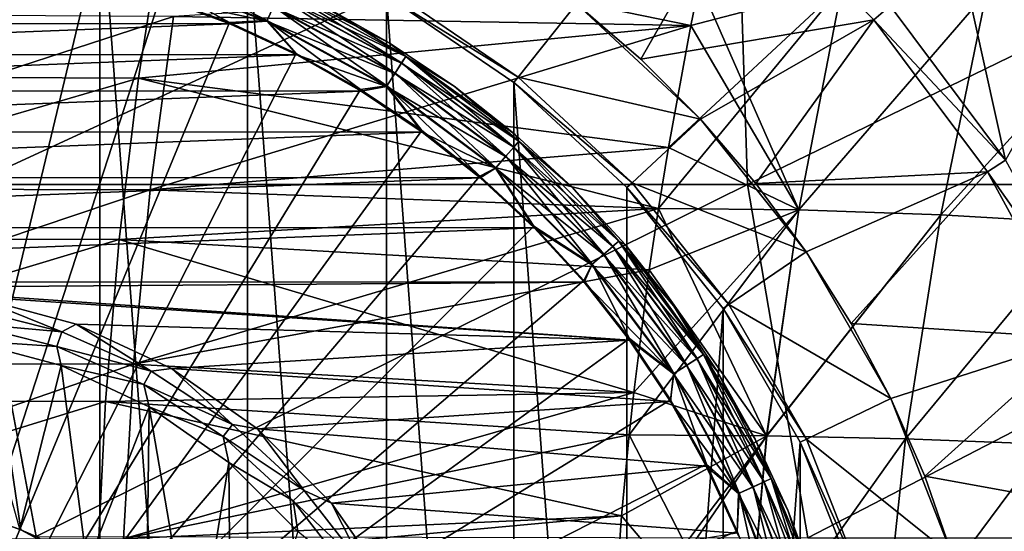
# Model space of a CAD drawing. Header units: metres. Extents: x -59 to 113, y -107 to 107.
# Tile 153 of 192: x 49 to 58, y 3 to 8. Entities that reach past the tile are written whole.
import ezdxf

# ---------------------------------------------------------------- set-up
doc = ezdxf.new("R2010")
doc.units = ezdxf.units.M
doc.layers.add('solid_20_382_333_XXX', color=7, linetype='CONTINUOUS')

msp = doc.modelspace()

# ---------------------------------------------------------------- linework, layer by layer
at = {"layer": 'solid_20_382_333_XXX'}
for points in [[(55.759727, 9.482673, -23.744137), (48.840176, 9.482673, -23.577995), (48.893719, 6.320729, -23.577755)], [(55.759727, 9.482673, -23.744137), (48.893719, 6.320729, -23.577755), (55.861973, 6.320729, -23.743923)], [(62.369019, 9.482673, -23.937811), (55.759727, 9.482673, -23.744137), (55.861973, 6.320729, -23.743923)], [(62.369019, 9.482673, -23.937811), (55.861973, 6.320729, -23.743923), (62.515575, 6.320729, -23.93788)], [(48.691219, -9.224136, -77), (48.691269, 9.224132, -77), (50.058292, -9.018089, -77)], [(50.058292, -9.018089, -77), (48.691269, 9.224132, -77), (50.058357, 9.018075, -77)], [(50.058292, -9.018089, -77), (50.058357, 9.018075, -77), (51.379375, -8.610594, -77)], [(51.379375, -8.610594, -77), (50.058357, 9.018075, -77), (51.379414, 8.610579, -77)], [(54.903767, 7.440464, -67), (54.328445, 7.935572, -67), (55.79285, 8.993412, -65.25)], [(54.903767, 7.440464, -67), (55.79285, 8.993412, -65.25), (56.993393, 7.792874, -65.25)], [(56.99342, 7.792843, -55.421139), (55.792843, 8.99342, -55.421139), (57.139687, 7.919517, -55.227642)], [(55.79285, 8.993412, -65.25), (55.792843, 8.99342, -55.421139), (56.99342, 7.792843, -55.421139)], [(56.993393, 7.792874, -65.25), (55.79285, 8.993412, -65.25), (56.99342, 7.792843, -55.421139)], [(58.173641, 6.538323, -55), (57.139553, 7.919672, -55), (57.62981, 8.993462, -55)], [(57.62981, 8.993462, -55), (58.994816, 8.426262, -51.166031), (58.764748, 7.598404, -55)], [(58.173641, 6.538323, -55), (57.62981, 8.993462, -55), (58.764748, 7.598404, -55)], [(45.619038, 7.291839, 26.997967), (45.780361, 8.742044, 27.059622), (50.626778, 8.710532, 27.131788)], [(45.619038, 7.291839, 26.997967), (50.626778, 8.710532, 27.131788), (50.402493, 7.270863, 27.074772)], [(50.402493, 7.270863, 27.074772), (50.626778, 8.710532, 27.131788), (55.353954, 7.744164, 27.189243)], [(50.626778, 8.710532, 27.131788), (55.430634, 8.118555, 27.202669), (55.353954, 7.744164, 27.189243)], [(51.379375, -8.610594, -77), (51.379414, 8.610579, -77), (52.625015, -8.010722, -77)], [(52.625015, -8.010722, -77), (51.379414, 8.610579, -77), (52.625065, 8.010695, -77)], [(48, 0, -1.04465), (49.962971, 8.176394, -1.191425), (49.315407, 8.305202, -1.191425)], [(50.45047, 8.345538, -1.289755), (50.411827, 8.213923, -1.217874), (51.55624, 7.787079, -1.217874)], [(51.613224, 7.911854, -1.289755), (50.45047, 8.345538, -1.289755), (51.55624, 7.787079, -1.217874)], [(50.410084, 8.207991, -19.175528), (51.553673, 7.781455, -19.175528), (50.603092, 7.986482, -19.200001)], [(51.611626, 7.908359, -19.104416), (51.553673, 7.781455, -19.175528), (50.410084, 8.207991, -19.175528)], [(50.411827, 8.213923, -1.217874), (50.598431, 7.997177, -1.191425), (51.217873, 7.768654, -1.191425)], [(51.55624, 7.787079, -1.217874), (50.411827, 8.213923, -1.217874), (51.217873, 7.768654, -1.191425)], [(48, 0, -1.04465), (50.598431, 7.997177, -1.191425), (49.962971, 8.176394, -1.191425)], [(50.717808, 7.824512, 31.972084), (55.354008, 7.744304, 31.882462), (55.430595, 8.118259, 31.869051)], [(56.708416, 8.098124, 27.230831), (55.353954, 7.744164, 27.189243), (55.430634, 8.118555, 27.202669)], [(56.319462, 6.092516, 31.903421), (55.430595, 8.118259, 31.869051), (55.354008, 7.744304, 31.882462)], [(56.319462, 6.092516, 31.903421), (56.707748, 8.097848, 31.840902), (55.430595, 8.118259, 31.869051)], [(51.6576, 8.00903, -18.993639), (51.687088, 8.073597, -18.854061), (52.79855, 7.466692, -18.854061)], [(52.761131, 7.408465, -1.400161), (51.687252, 8.073953, -1.538501), (51.658337, 8.010637, -1.400161)], [(51.687088, 8.073597, -18.854061), (52.040508, 7.929962, -18.700001), (52.65023, 7.588502, -18.700001)], [(52.79855, 7.466692, -18.854061), (51.687088, 8.073597, -18.854061), (52.65023, 7.588502, -18.700001)], [(51.687252, 8.073953, -1.538501), (52.798763, 7.467021, -1.538501), (52.040504, 7.929963, -1.691349)], [(52.761131, 7.408465, -1.400161), (52.798763, 7.467021, -1.538501), (51.687252, 8.073953, -1.538501)], [(52.656151, 8.064685, -76), (53.806118, 7.280648, -76), (52.625038, 8.010709, -76)], [(52.656151, 8.064685, -76), (52.656174, 8.064673, -75.937698), (53.806133, 7.280641, -75.937698)], [(52.656151, 8.064685, -76), (53.806133, 7.280641, -75.937698), (53.806118, 7.280648, -76)], [(53.806133, 7.280641, -75.937698), (52.656174, 8.064673, -75.937698), (54.328445, 7.935572, -75.099998)], [(56.708416, 8.098124, 27.230831), (55.062603, 6.106372, 27.138227), (55.151745, 6.652034, 27.153837)], [(56.708416, 8.098124, 27.230831), (56.319519, 6.092739, 27.168297), (55.062603, 6.106372, 27.138227)], [(56.708416, 8.098124, 27.230831), (55.151745, 6.652034, 27.153837), (55.353954, 7.744164, 27.189243)], [(56.319462, 6.092516, 31.903421), (58.002369, 8.037726, 31.810904), (56.707748, 8.097848, 31.840902)], [(56.319462, 6.092516, 31.903421), (57.592201, 6.048914, 31.871473), (58.002369, 8.037726, 31.810904)], [(56.708416, 8.098124, 27.230831), (58.003677, 8.037943, 27.260847), (56.319519, 6.092739, 27.168297)], [(58.003677, 8.037943, 27.260847), (57.592304, 6.049132, 27.200245), (56.319519, 6.092739, 27.168297)], [(57.592201, 6.048914, 31.871473), (59.309193, 7.937644, 31.779119), (58.002369, 8.037726, 31.810904)], [(58.003677, 8.037943, 27.260847), (59.311153, 7.937759, 27.292648), (57.592304, 6.049132, 27.200245)], [(44.785671, 7.760676, -19.200001), (45.405273, 7.989203, -19.200001), (50.603092, 7.986482, -19.200001)], [(44.785671, 7.760676, -19.200001), (50.603092, 7.986482, -19.200001), (51.22245, 7.757308, -19.200001)], [(48, 0, -1.04465), (51.217873, 7.768654, -1.191425), (50.598431, 7.997177, -1.191425)], [(51.553673, 7.781455, -19.175528), (51.22245, 7.757308, -19.200001), (50.603092, 7.986482, -19.200001)], [(51.611626, 7.908359, -19.104416), (51.6576, 8.00903, -18.993639), (52.760178, 7.406979, -18.993639)], [(51.658337, 8.010637, -1.400161), (51.613224, 7.911854, -1.289755), (52.702419, 7.317108, -1.289755)], [(52.760178, 7.406979, -18.993639), (51.6576, 8.00903, -18.993639), (52.79855, 7.466692, -18.854061)], [(52.761131, 7.408465, -1.400161), (51.658337, 8.010637, -1.400161), (52.702419, 7.317108, -1.289755)], [(52.625015, -8.010722, -77), (52.625065, 8.010695, -77), (53.767262, -7.231956, -77)], [(52.625065, 8.010695, -77), (52.625038, 8.010709, -76), (53.767284, 7.231939, -76)], [(53.806118, 7.280648, -76), (53.767284, 7.231939, -76), (52.625038, 8.010709, -76)], [(53.767303, 7.231924, -77), (52.625065, 8.010695, -77), (53.767284, 7.231939, -76)], [(53.767262, -7.231956, -77), (52.625065, 8.010695, -77), (53.767303, 7.231924, -77)], [(52.70034, 7.313875, -19.104416), (51.553673, 7.781455, -19.175528), (51.611626, 7.908359, -19.104416)], [(51.613224, 7.911854, -1.289755), (51.55624, 7.787079, -1.217874), (52.628258, 7.201712, -1.217874)], [(52.70034, 7.313875, -19.104416), (51.611626, 7.908359, -19.104416), (52.760178, 7.406979, -18.993639)], [(52.702419, 7.317108, -1.289755), (51.613224, 7.911854, -1.289755), (52.628258, 7.201712, -1.217874)], [(52.040504, 7.929963, -1.691349), (52.650227, 7.588503, -1.691349), (52.040508, 7.929962, -18.700001)], [(52.798763, 7.467021, -1.538501), (52.650227, 7.588503, -1.691349), (52.040504, 7.929963, -1.691349)], [(52.650227, 7.588503, -1.691349), (52.65023, 7.588502, -18.700001), (52.040508, 7.929962, -18.700001)], [(53.806133, 7.280641, -75.937698), (54.328445, 7.935572, -75.099998), (55.440449, 6.903782, -75.099998)], [(54.328445, 7.935572, -75.099998), (54.328445, 7.935572, -67), (54.903767, 7.440464, -67)], [(54.328445, 7.935572, -75.099998), (54.903767, 7.440464, -67), (55.440449, 6.903782, -67)], [(55.440449, 6.903782, -75.099998), (54.328445, 7.935572, -75.099998), (55.440449, 6.903782, -67)], [(56.99342, 7.792843, -55.421139), (57.139687, 7.919517, -55.227642), (58.173691, 6.538245, -55.227642)], [(57.139687, 7.919517, -55.227642), (57.139553, 7.919672, -55), (58.173641, 6.538323, -55)], [(58.173691, 6.538245, -55.227642), (57.139687, 7.919517, -55.227642), (58.173641, 6.538323, -55)], [(57.592201, 6.048914, 31.871473), (58.876411, 5.974761, 31.837717), (59.309193, 7.937644, 31.779119)], [(59.311153, 7.937759, 27.292648), (58.876564, 5.974971, 27.234003), (57.592304, 6.049132, 27.200245)], [(46.124428, 7.847363, 32.045174), (45.976166, 6.284604, 32.10313), (50.717808, 7.824512, 31.972084)], [(45.976166, 6.284604, 32.10313), (50.508938, 6.271093, 32.025803), (50.717808, 7.824512, 31.972084)], [(48, 0, -1.04465), (51.817474, 7.492235, -1.191425), (51.217873, 7.768654, -1.191425)], [(50.717808, 7.824512, 31.972084), (50.508938, 6.271093, 32.025803), (55.354008, 7.744304, 31.882462)], [(51.55624, 7.787079, -1.217874), (51.217873, 7.768654, -1.191425), (51.817474, 7.492235, -1.191425)], [(51.553673, 7.781455, -19.175528), (51.82188, 7.480188, -19.200001), (51.22245, 7.757308, -19.200001)], [(51.553673, 7.781455, -19.175528), (52.624916, 7.19651, -19.175528), (51.82188, 7.480188, -19.200001)], [(52.70034, 7.313875, -19.104416), (52.624916, 7.19651, -19.175528), (51.553673, 7.781455, -19.175528)], [(51.55624, 7.787079, -1.217874), (51.817474, 7.492235, -1.191425), (52.393539, 7.169623, -1.191425)], [(52.628258, 7.201712, -1.217874), (51.55624, 7.787079, -1.217874), (52.393539, 7.169623, -1.191425)], [(55.440449, 6.903782, -67), (54.903767, 7.440464, -67), (56.993393, 7.792874, -65.25)], [(55.935604, 6.328403, -67), (55.440449, 6.903782, -67), (56.993393, 7.792874, -65.25)], [(55.935604, 6.328403, -67), (56.993393, 7.792874, -65.25), (58.010929, 6.433606, -65.25)], [(56.993393, 7.792874, -65.25), (56.99342, 7.792843, -55.421139), (58.010918, 6.433626, -55.421139)], [(58.010929, 6.433606, -65.25), (56.993393, 7.792874, -65.25), (58.010918, 6.433626, -55.421139)], [(58.010918, 6.433626, -55.421139), (56.99342, 7.792843, -55.421139), (58.173691, 6.538245, -55.227642)], [(44.185947, 7.48418, -19.200001), (44.785671, 7.760676, -19.200001), (51.22245, 7.757308, -19.200001)], [(44.185947, 7.48418, -19.200001), (51.22245, 7.757308, -19.200001), (51.82188, 7.480188, -19.200001)], [(50.402493, 7.270863, 27.074772), (55.353954, 7.744164, 27.189243), (55.151745, 6.652034, 27.153837)], [(50.508938, 6.271093, 32.025803), (55.151791, 6.652154, 31.91787), (55.354008, 7.744304, 31.882462)], [(56.319462, 6.092516, 31.903421), (55.354008, 7.744304, 31.882462), (55.151791, 6.652154, 31.91787)], [(52.650227, 7.588503, -1.691349), (53.231281, 7.200258, -1.691349), (52.65023, 7.588502, -18.700001)], [(52.798763, 7.467021, -1.538501), (53.231281, 7.200258, -1.691349), (52.650227, 7.588503, -1.691349)], [(52.79855, 7.466692, -18.854061), (52.65023, 7.588502, -18.700001), (53.231281, 7.200257, -18.700001)], [(53.231281, 7.200258, -1.691349), (53.231281, 7.200257, -18.700001), (52.65023, 7.588502, -18.700001)], [(43.609787, 7.161426, -19.200001), (44.185947, 7.48418, -19.200001), (51.82188, 7.480188, -19.200001)], [(43.609787, 7.161426, -19.200001), (51.82188, 7.480188, -19.200001), (52.397682, 7.156841, -19.200001)], [(48, 0, -1.04465), (52.393539, 7.169623, -1.191425), (51.817474, 7.492235, -1.191425)], [(52.624916, 7.19651, -19.175528), (52.397682, 7.156841, -19.200001), (51.82188, 7.480188, -19.200001)], [(52.760178, 7.406979, -18.993639), (52.79855, 7.466692, -18.854061), (53.812328, 6.707787, -18.854061)], [(53.767006, 6.655478, -1.400161), (52.798763, 7.467021, -1.538501), (52.761131, 7.408465, -1.400161)], [(52.79855, 7.466692, -18.854061), (53.231281, 7.200257, -18.700001), (53.780079, 6.76762, -18.700001)], [(53.812328, 6.707787, -18.854061), (52.79855, 7.466692, -18.854061), (53.780079, 6.76762, -18.700001)], [(52.798763, 7.467021, -1.538501), (53.812588, 6.708082, -1.538501), (53.231281, 7.200258, -1.691349)], [(53.767006, 6.655478, -1.400161), (53.812588, 6.708082, -1.538501), (52.798763, 7.467021, -1.538501)], [(52.70034, 7.313875, -19.104416), (52.760178, 7.406979, -18.993639), (53.765846, 6.654143, -18.993639)], [(52.761131, 7.408465, -1.400161), (52.702419, 7.317108, -1.289755), (53.695889, 6.573406, -1.289755)], [(53.765846, 6.654143, -18.993639), (52.760178, 7.406979, -18.993639), (53.812328, 6.707787, -18.854061)], [(53.767006, 6.655478, -1.400161), (52.761131, 7.408465, -1.400161), (53.695889, 6.573406, -1.289755)], [(45.501709, 5.838912, 26.947767), (45.619038, 7.291839, 26.997967), (50.402493, 7.270863, 27.074772)], [(45.501709, 5.838912, 26.947767), (50.402493, 7.270863, 27.074772), (50.229328, 5.826359, 27.028345)], [(50.229328, 5.826359, 27.028345), (50.402493, 7.270863, 27.074772), (55.062603, 6.106372, 27.138227)], [(50.402493, 7.270863, 27.074772), (55.151745, 6.652034, 27.153837), (55.062603, 6.106372, 27.138227)], [(53.693371, 6.570502, -19.104416), (52.624916, 7.19651, -19.175528), (52.70034, 7.313875, -19.104416)], [(52.702419, 7.317108, -1.289755), (52.628258, 7.201712, -1.217874), (53.60606, 6.469739, -1.217874)], [(53.693371, 6.570502, -19.104416), (52.70034, 7.313875, -19.104416), (53.765846, 6.654143, -18.993639)], [(53.695889, 6.573406, -1.289755), (52.702419, 7.317108, -1.289755), (53.60606, 6.469739, -1.217874)], [(53.806118, 7.280648, -76), (54.826416, 6.333953, -76), (53.767284, 7.231939, -76)], [(53.806118, 7.280648, -76), (53.806133, 7.280641, -75.937698), (54.82637, 6.334003, -75.937698)], [(53.806118, 7.280648, -76), (54.82637, 6.334003, -75.937698), (54.826416, 6.333953, -76)], [(54.82637, 6.334003, -75.937698), (53.806133, 7.280641, -75.937698), (55.440449, 6.903782, -75.099998)], [(43.060848, 6.794466, -19.200001), (43.609787, 7.161426, -19.200001), (52.397682, 7.156841, -19.200001)], [(43.060848, 6.794466, -19.200001), (52.397682, 7.156841, -19.200001), (52.94622, 6.789321, -19.200001)], [(48, 0, -1.04465), (52.942516, 6.802809, -1.191425), (52.393539, 7.169623, -1.191425)], [(52.628258, 7.201712, -1.217874), (52.393539, 7.169623, -1.191425), (52.942516, 6.802809, -1.191425)], [(52.624916, 7.19651, -19.175528), (52.94622, 6.789321, -19.200001), (52.397682, 7.156841, -19.200001)], [(52.624916, 7.19651, -19.175528), (53.602013, 6.465066, -19.175528), (52.94622, 6.789321, -19.200001)], [(53.693371, 6.570502, -19.104416), (53.602013, 6.465066, -19.175528), (52.624916, 7.19651, -19.175528)], [(52.628258, 7.201712, -1.217874), (52.942516, 6.802809, -1.191425), (53.461021, 6.394053, -1.191425)], [(53.60606, 6.469739, -1.217874), (52.628258, 7.201712, -1.217874), (53.461021, 6.394053, -1.191425)], [(53.231281, 7.200258, -1.691349), (53.780079, 6.767621, -1.691349), (53.231281, 7.200257, -18.700001)], [(53.812588, 6.708082, -1.538501), (53.780079, 6.767621, -1.691349), (53.231281, 7.200258, -1.691349)], [(53.780079, 6.767621, -1.691349), (53.780079, 6.76762, -18.700001), (53.231281, 7.200257, -18.700001)], [(53.767262, -7.231956, -77), (53.767303, 7.231924, -77), (54.780663, -6.291668, -77)], [(53.767303, 7.231924, -77), (53.767284, 7.231939, -76), (54.780685, 6.291645, -76)], [(54.826416, 6.333953, -76), (54.780685, 6.291645, -76), (53.767284, 7.231939, -76)], [(54.780693, 6.291636, -77), (53.767303, 7.231924, -77), (54.780685, 6.291645, -76)], [(54.780663, -6.291668, -77), (53.767303, 7.231924, -77), (54.780693, 6.291636, -77)], [(54.82637, 6.334003, -75.937698), (55.440449, 6.903782, -75.099998), (56.386349, 5.717663, -75.099998)], [(55.440449, 6.903782, -75.099998), (55.440449, 6.903782, -67), (55.935604, 6.328403, -67)], [(55.440449, 6.903782, -75.099998), (55.935604, 6.328403, -67), (56.386349, 5.717663, -67)], [(56.386349, 5.717663, -75.099998), (55.440449, 6.903782, -75.099998), (56.386349, 5.717663, -67)], [(42.542324, 6.385434, -19.200001), (43.060848, 6.794466, -19.200001), (52.94622, 6.789321, -19.200001)], [(48, 0, -1.04465), (53.461021, 6.394053, -1.191425), (52.942516, 6.802809, -1.191425)], [(42.542324, 6.385434, -19.200001), (52.94622, 6.789321, -19.200001), (53.464317, 6.379751, -19.200001)], [(53.602013, 6.465066, -19.175528), (53.464317, 6.379751, -19.200001), (52.94622, 6.789321, -19.200001)], [(53.765846, 6.654143, -18.993639), (53.812328, 6.707787, -18.854061), (54.707787, 5.81233, -18.854061)], [(54.655479, 5.767005, -1.400161), (53.812588, 6.708082, -1.538501), (53.767006, 6.655478, -1.400161)], [(53.780079, 6.767621, -1.691349), (54.293243, 6.293259, -1.691349), (53.780079, 6.76762, -18.700001)], [(53.812588, 6.708082, -1.538501), (54.293243, 6.293259, -1.691349), (53.780079, 6.767621, -1.691349)], [(53.812328, 6.707787, -18.854061), (53.780079, 6.76762, -18.700001), (54.293243, 6.293258, -18.700001)], [(54.293243, 6.293259, -1.691349), (54.293243, 6.293258, -18.700001), (53.780079, 6.76762, -18.700001)], [(54.707787, 5.81233, -18.854061), (53.812328, 6.707787, -18.854061), (54.293243, 6.293258, -18.700001)], [(53.812588, 6.708082, -1.538501), (54.70808, 5.812586, -1.538501), (54.293243, 6.293259, -1.691349)], [(54.655479, 5.767005, -1.400161), (54.70808, 5.812586, -1.538501), (53.812588, 6.708082, -1.538501)], [(50.508938, 6.271093, 32.025803), (55.062595, 6.106149, 31.933487), (55.151791, 6.652154, 31.91787)], [(53.693371, 6.570502, -19.104416), (53.765846, 6.654143, -18.993639), (54.654144, 5.765848, -18.993639)], [(53.767006, 6.655478, -1.400161), (53.695889, 6.573406, -1.289755), (54.573406, 5.695889, -1.289755)], [(54.654144, 5.765848, -18.993639), (53.765846, 6.654143, -18.993639), (54.707787, 5.81233, -18.854061)], [(54.655479, 5.767005, -1.400161), (53.767006, 6.655478, -1.400161), (54.573406, 5.695889, -1.289755)], [(56.319462, 6.092516, 31.903421), (55.151791, 6.652154, 31.91787), (55.062595, 6.106149, 31.933487)], [(54.570503, 5.693372, -19.104416), (53.602013, 6.465066, -19.175528), (53.693371, 6.570502, -19.104416)], [(53.695889, 6.573406, -1.289755), (53.60606, 6.469739, -1.217874), (54.469738, 5.606061, -1.217874)], [(54.570503, 5.693372, -19.104416), (53.693371, 6.570502, -19.104416), (54.654144, 5.765848, -18.993639)], [(54.573406, 5.695889, -1.289755), (53.695889, 6.573406, -1.289755), (54.469738, 5.606061, -1.217874)], [(58.010918, 6.433626, -55.421139), (58.173691, 6.538245, -55.227642), (59.000626, 5.023828, -55.227642)], [(53.60606, 6.469739, -1.217874), (53.461021, 6.394053, -1.191425), (53.945858, 5.945876, -1.191425)], [(53.602013, 6.465066, -19.175528), (53.948715, 5.930666, -19.200001), (53.464317, 6.379751, -19.200001)], [(53.602013, 6.465066, -19.175528), (54.465065, 5.602012, -19.175528), (53.948715, 5.930666, -19.200001)], [(54.570503, 5.693372, -19.104416), (54.465065, 5.602012, -19.175528), (53.602013, 6.465066, -19.175528)], [(54.469738, 5.606061, -1.217874), (53.60606, 6.469739, -1.217874), (53.945858, 5.945876, -1.191425)], [(42.057484, 5.936876, -19.200001), (42.542324, 6.385434, -19.200001), (53.464317, 6.379751, -19.200001)], [(42.057484, 5.936876, -19.200001), (53.464317, 6.379751, -19.200001), (53.948715, 5.930666, -19.200001)], [(48, 0, -1.04465), (53.945858, 5.945876, -1.191425), (53.461021, 6.394053, -1.191425)], [(56.386349, 5.717663, -67), (55.935604, 6.328403, -67), (58.010929, 6.433606, -65.25)], [(56.790134, 5.075041, -67), (56.386349, 5.717663, -67), (58.010929, 6.433606, -65.25)], [(56.790134, 5.075041, -67), (58.010929, 6.433606, -65.25), (58.824612, 4.943455, -65.25)], [(58.824619, 4.943439, -55.421139), (58.010918, 6.433626, -55.421139), (59.000626, 5.023828, -55.227642)], [(58.010929, 6.433606, -65.25), (58.010918, 6.433626, -55.421139), (58.824619, 4.943439, -55.421139)], [(58.824612, 4.943455, -65.25), (58.010929, 6.433606, -65.25), (58.824619, 4.943439, -55.421139)], [(45.976166, 6.284604, 32.10313), (45.87991, 4.718489, 32.147881), (50.508938, 6.271093, 32.025803)], [(45.87991, 4.718489, 32.147881), (50.359631, 4.711932, 32.067299), (50.508938, 6.271093, 32.025803)], [(48.893719, 6.320729, -23.577755), (49.349361, 3.229431, -23.586458), (49.485706, 3.169019, -23.589386)], [(55.861973, 6.320729, -23.743923), (48.893719, 6.320729, -23.577755), (49.485706, 3.169019, -23.589386)], [(48.893719, 6.320729, -23.577755), (49.024773, 3.346617, -23.579527), (49.349361, 3.229431, -23.586458)], [(55.861973, 6.320729, -23.743923), (49.485706, 3.169019, -23.589386), (56.402649, 3.158785, -23.756006)], [(50.508938, 6.271093, 32.025803), (50.359631, 4.711932, 32.067299), (55.062595, 6.106149, 31.933487)], [(54.293243, 6.293259, -1.691349), (54.767605, 5.780097, -1.691349), (54.293243, 6.293258, -18.700001)], [(54.70808, 5.812586, -1.538501), (54.767605, 5.780097, -1.691349), (54.293243, 6.293259, -1.691349)], [(54.707787, 5.81233, -18.854061), (54.293243, 6.293258, -18.700001), (54.767605, 5.780096, -18.700001)], [(54.767605, 5.780097, -1.691349), (54.767605, 5.780096, -18.700001), (54.293243, 6.293258, -18.700001)], [(54.780663, -6.291668, -77), (54.780693, 6.291636, -77), (55.642738, 5.210664, -77)], [(54.826416, 6.333953, -76), (55.694168, 5.245827, -76), (54.780685, 6.291645, -76)], [(54.780693, 6.291636, -77), (54.780685, 6.291645, -76), (55.642738, 5.210666, -76)], [(55.694168, 5.245827, -76), (55.642738, 5.210666, -76), (54.780685, 6.291645, -76)], [(55.642738, 5.210664, -77), (54.780693, 6.291636, -77), (55.642738, 5.210666, -76)], [(55.694206, 5.245769, -75.937698), (54.82637, 6.334003, -75.937698), (56.386349, 5.717663, -75.099998)], [(54.826416, 6.333953, -76), (54.82637, 6.334003, -75.937698), (55.694206, 5.245769, -75.937698)], [(54.826416, 6.333953, -76), (55.694206, 5.245769, -75.937698), (55.694168, 5.245827, -76)], [(62.515575, 6.320729, -23.93788), (55.861973, 6.320729, -23.743923), (56.402649, 3.158785, -23.756006)], [(62.515575, 6.320729, -23.93788), (56.402649, 3.158785, -23.756006), (63.01339, 3.158785, -23.95034)], [(50.229328, 5.826359, 27.028345), (55.062603, 6.106372, 27.138227), (54.980797, 5.556981, 27.123903)], [(50.359631, 4.711932, 32.067299), (54.980839, 5.557081, 31.947803), (55.062595, 6.106149, 31.933487)], [(56.319519, 6.092739, 27.168297), (54.799961, 4.079412, 27.092239), (54.840881, 4.457972, 27.099405)], [(56.319519, 6.092739, 27.168297), (56.032585, 4.071548, 27.123436), (54.799961, 4.079412, 27.092239)], [(56.319519, 6.092739, 27.168297), (54.840881, 4.457972, 27.099405), (54.980797, 5.556981, 27.123903)], [(56.319519, 6.092739, 27.168297), (54.980797, 5.556981, 27.123903), (55.062603, 6.106372, 27.138227)], [(56.031971, 4.071407, 31.948294), (55.062595, 6.106149, 31.933487), (54.980839, 5.557081, 31.947803)], [(56.031971, 4.071407, 31.948294), (56.319462, 6.092516, 31.903421), (55.062595, 6.106149, 31.933487)], [(56.031971, 4.071407, 31.948294), (57.592201, 6.048914, 31.871473), (56.319462, 6.092516, 31.903421)], [(56.319519, 6.092739, 27.168297), (57.592304, 6.049132, 27.200245), (56.032585, 4.071548, 27.123436)], [(56.031971, 4.071407, 31.948294), (57.276344, 4.043518, 31.915308), (57.592201, 6.048914, 31.871473)], [(57.592304, 6.049132, 27.200245), (57.277592, 4.043629, 27.156439), (56.032585, 4.071548, 27.123436)], [(57.276344, 4.043518, 31.915308), (58.876411, 5.974761, 31.837717), (57.592201, 6.048914, 31.871473)], [(57.592304, 6.049132, 27.200245), (58.876564, 5.974971, 27.234003), (57.277592, 4.043629, 27.156439)], [(41.609371, 5.451589, -19.200001), (42.057484, 5.936876, -19.200001), (53.948715, 5.930666, -19.200001)], [(41.609371, 5.451589, -19.200001), (53.948715, 5.930666, -19.200001), (54.396332, 5.444899, -19.200001)], [(48, 0, -1.04465), (54.394039, 5.46104, -1.191425), (53.945858, 5.945876, -1.191425)], [(54.469738, 5.606061, -1.217874), (53.945858, 5.945876, -1.191425), (54.394039, 5.46104, -1.191425)], [(54.465065, 5.602012, -19.175528), (54.396332, 5.444899, -19.200001), (53.948715, 5.930666, -19.200001)], [(57.276344, 4.043518, 31.915308), (58.529896, 3.994994, 31.880575), (58.876411, 5.974761, 31.837717)], [(58.876564, 5.974971, 27.234003), (58.531784, 3.995053, 27.191191), (57.277592, 4.043629, 27.156439)], [(45.428379, 4.383265, 26.909025), (45.501709, 5.838912, 26.947767), (50.229328, 5.826359, 27.028345)], [(45.428379, 4.383265, 26.909025), (50.229328, 5.826359, 27.028345), (50.107281, 4.377021, 26.992508)], [(50.107281, 4.377021, 26.992508), (50.229328, 5.826359, 27.028345), (54.840881, 4.457972, 27.099405)], [(50.229328, 5.826359, 27.028345), (54.980797, 5.556981, 27.123903), (54.840881, 4.457972, 27.099405)], [(54.570503, 5.693372, -19.104416), (54.654144, 5.765848, -18.993639), (55.406979, 4.760177, -18.993639)], [(54.655479, 5.767005, -1.400161), (54.573406, 5.695889, -1.289755), (55.317108, 4.70242, -1.289755)], [(54.654144, 5.765848, -18.993639), (54.707787, 5.81233, -18.854061), (55.46669, 4.798552, -18.854061)], [(55.406979, 4.760177, -18.993639), (54.654144, 5.765848, -18.993639), (55.46669, 4.798552, -18.854061)], [(55.408466, 4.761132, -1.400161), (54.70808, 5.812586, -1.538501), (54.655479, 5.767005, -1.400161)], [(55.408466, 4.761132, -1.400161), (54.655479, 5.767005, -1.400161), (55.317108, 4.70242, -1.289755)], [(54.707787, 5.81233, -18.854061), (54.767605, 5.780096, -18.700001), (55.200245, 5.231298, -18.700001)], [(55.46669, 4.798552, -18.854061), (54.707787, 5.81233, -18.854061), (55.200245, 5.231298, -18.700001)], [(54.70808, 5.812586, -1.538501), (55.467022, 4.798763, -1.538501), (54.767605, 5.780097, -1.691349)], [(55.408466, 4.761132, -1.400161), (55.467022, 4.798763, -1.538501), (54.70808, 5.812586, -1.538501)], [(54.767605, 5.780097, -1.691349), (55.200245, 5.231299, -1.691349), (54.767605, 5.780096, -18.700001)], [(55.467022, 4.798763, -1.538501), (55.200245, 5.231299, -1.691349), (54.767605, 5.780097, -1.691349)], [(55.200245, 5.231299, -1.691349), (55.200245, 5.231298, -18.700001), (54.767605, 5.780096, -18.700001)], [(55.313873, 4.700342, -19.104416), (54.465065, 5.602012, -19.175528), (54.570503, 5.693372, -19.104416)], [(54.573406, 5.695889, -1.289755), (54.469738, 5.606061, -1.217874), (55.201714, 4.628259, -1.217874)], [(55.313873, 4.700342, -19.104416), (54.570503, 5.693372, -19.104416), (55.406979, 4.760177, -18.993639)], [(55.317108, 4.70242, -1.289755), (54.573406, 5.695889, -1.289755), (55.201714, 4.628259, -1.217874)], [(55.694206, 5.245769, -75.937698), (56.386349, 5.717663, -75.099998), (57.144829, 4.403932, -75.099998)], [(56.386349, 5.717663, -75.099998), (56.386349, 5.717663, -67), (56.790134, 5.075041, -67)], [(56.386349, 5.717663, -75.099998), (56.790134, 5.075041, -67), (57.144829, 4.403932, -67)], [(57.144829, 4.403932, -75.099998), (56.386349, 5.717663, -75.099998), (57.144829, 4.403932, -67)], [(54.469738, 5.606061, -1.217874), (54.394039, 5.46104, -1.191425), (54.802795, 4.942535, -1.191425)], [(54.465065, 5.602012, -19.175528), (55.19651, 4.624917, -19.175528), (54.396332, 5.444899, -19.200001)], [(55.313873, 4.700342, -19.104416), (55.19651, 4.624917, -19.175528), (54.465065, 5.602012, -19.175528)], [(55.201714, 4.628259, -1.217874), (54.469738, 5.606061, -1.217874), (54.802795, 4.942535, -1.191425)], [(50.359631, 4.711932, 32.067299), (54.840916, 4.458052, 31.972303), (54.980839, 5.557081, 31.947803)], [(56.031971, 4.071407, 31.948294), (54.980839, 5.557081, 31.947803), (54.840916, 4.458052, 31.972303)], [(41.609371, 5.451589, -19.200001), (54.396332, 5.444899, -19.200001), (48, 5.396713, -19.200001)], [(48, 0, -1.04465), (54.802795, 4.942535, -1.191425), (54.394039, 5.46104, -1.191425)], [(54.396332, 5.444899, -19.200001), (54.804234, 4.925684, -19.200001), (48, 5.396713, -19.200001)], [(54.804234, 4.925684, -19.200001), (48.937149, 5.31472, -19.200001), (48, 5.396713, -19.200001)], [(55.19651, 4.624917, -19.175528), (54.804234, 4.925684, -19.200001), (54.396332, 5.444899, -19.200001)], [(48.937149, 5.31472, -19.200001), (49.716629, 5.000366, -19.30522), (48.870182, 5.214715, -19.30522)], [(48.937149, 5.31472, -19.200001), (49.845791, 5.071248, -19.200001), (49.716629, 5.000366, -19.30522)], [(54.804234, 4.925684, -19.200001), (49.845791, 5.071248, -19.200001), (48.937149, 5.31472, -19.200001)], [(48.847698, 5.079984, -19.372564), (48.870182, 5.214715, -19.30522), (49.716629, 5.000366, -19.30522)], [(54.780663, -6.291668, -77), (55.642738, 5.210664, -77), (55.642723, -5.21069, -77)], [(55.200245, 5.231299, -1.691349), (55.58849, 4.650248, -1.691349), (55.200245, 5.231298, -18.700001)], [(55.467022, 4.798763, -1.538501), (55.58849, 4.650248, -1.691349), (55.200245, 5.231299, -1.691349)], [(55.46669, 4.798552, -18.854061), (55.200245, 5.231298, -18.700001), (55.58849, 4.650248, -18.700001)], [(55.58849, 4.650248, -1.691349), (55.58849, 4.650248, -18.700001), (55.200245, 5.231298, -18.700001)], [(55.642723, -5.21069, -77), (55.642738, 5.210664, -77), (56.333958, 4.013433, -77)], [(55.694168, 5.245827, -76), (56.390091, 4.040456, -76), (55.642738, 5.210666, -76)], [(55.642738, 5.210664, -77), (55.642738, 5.210666, -76), (56.333958, 4.013432, -76)], [(56.390091, 4.040456, -76), (56.333958, 4.013432, -76), (55.642738, 5.210666, -76)], [(56.333958, 4.013433, -77), (55.642738, 5.210664, -77), (56.333958, 4.013432, -76)], [(55.694168, 5.245827, -76), (55.694206, 5.245769, -75.937698), (56.390079, 4.040482, -75.937698)], [(55.694168, 5.245827, -76), (56.390079, 4.040482, -75.937698), (56.390091, 4.040456, -76)], [(56.390079, 4.040482, -75.937698), (55.694206, 5.245769, -75.937698), (57.144829, 4.403932, -75.099998)], [(49.672276, 4.871173, -19.372564), (48.86805, 4.924071, -19.395666), (48.847698, 5.079984, -19.372564)], [(49.672276, 4.871173, -19.372564), (48.847698, 5.079984, -19.372564), (49.716629, 5.000366, -19.30522)], [(49.845791, 5.071248, -19.200001), (50.516247, 4.64962, -19.30522), (49.716629, 5.000366, -19.30522)], [(49.845791, 5.071248, -19.200001), (50.698341, 4.673697, -19.200001), (50.516247, 4.64962, -19.30522)], [(54.804234, 4.925684, -19.200001), (50.698341, 4.673697, -19.200001), (49.845791, 5.071248, -19.200001)], [(57.144829, 4.403932, -67), (56.790134, 5.075041, -67), (58.824612, 4.943455, -65.25)], [(48, 0, -1.04465), (55.169609, 4.393559, -1.191425), (54.802795, 4.942535, -1.191425)], [(49.672276, 4.871173, -19.372564), (49.716629, 5.000366, -19.30522), (50.516247, 4.64962, -19.30522)], [(55.201714, 4.628259, -1.217874), (54.802795, 4.942535, -1.191425), (55.169609, 4.393559, -1.191425)], [(57.448387, 3.708169, -67), (57.144829, 4.403932, -67), (58.824612, 4.943455, -65.25)], [(57.448387, 3.708169, -67), (58.824612, 4.943455, -65.25), (59.417965, 3.352626, -65.25)], [(48.86805, 4.924071, -19.395666), (49.709919, 4.698527, -19.395666), (49.339355, 3.233593, -19.395666)], [(49.672276, 4.871173, -19.372564), (49.709919, 4.698527, -19.395666), (48.86805, 4.924071, -19.395666)], [(50.451237, 4.529489, -19.372564), (49.709919, 4.698527, -19.395666), (49.672276, 4.871173, -19.372564)], [(50.451237, 4.529489, -19.372564), (49.672276, 4.871173, -19.372564), (50.516247, 4.64962, -19.30522)], [(54.804234, 4.925684, -19.200001), (55.169834, 4.376468, -19.200001), (50.698341, 4.673697, -19.200001)], [(55.19651, 4.624917, -19.175528), (55.169834, 4.376468, -19.200001), (54.804234, 4.925684, -19.200001)], [(55.406979, 4.760177, -18.993639), (55.46669, 4.798552, -18.854061), (56.073597, 3.687088, -18.854061)], [(56.010639, 3.658336, -1.400161), (55.467022, 4.798763, -1.538501), (55.408466, 4.761132, -1.400161)], [(55.46669, 4.798552, -18.854061), (55.58849, 4.650248, -18.700001), (55.929951, 4.040526, -18.700001)], [(56.073597, 3.687088, -18.854061), (55.46669, 4.798552, -18.854061), (55.929951, 4.040526, -18.700001)], [(55.467022, 4.798763, -1.538501), (56.073952, 3.687251, -1.538501), (55.58849, 4.650248, -1.691349)], [(56.010639, 3.658336, -1.400161), (56.073952, 3.687251, -1.538501), (55.467022, 4.798763, -1.538501)], [(45.87991, 4.718489, 32.147881), (45.835659, 3.149016, 32.17942), (50.359631, 4.711932, 32.067299)], [(45.835659, 3.149016, 32.17942), (50.269886, 3.14703, 32.096569), (50.359631, 4.711932, 32.067299)], [(49.709919, 4.698527, -19.395666), (49.944527, 2.910123, -19.395666), (49.339355, 3.233593, -19.395666)], [(49.709919, 4.698527, -19.395666), (50.499844, 4.330217, -19.395666), (49.944527, 2.910123, -19.395666)], [(50.451237, 4.529489, -19.372564), (50.499844, 4.330217, -19.395666), (49.709919, 4.698527, -19.395666)], [(50.359631, 4.711932, 32.067299), (50.269886, 3.14703, 32.096569), (54.840916, 4.458052, 31.972303)], [(55.90836, 3.611626, -19.104416), (55.19651, 4.624917, -19.175528), (55.313873, 4.700342, -19.104416)], [(55.317108, 4.70242, -1.289755), (55.201714, 4.628259, -1.217874), (55.787079, 3.55624, -1.217874)], [(55.313873, 4.700342, -19.104416), (55.406979, 4.760177, -18.993639), (56.009029, 3.657602, -18.993639)], [(55.90836, 3.611626, -19.104416), (55.313873, 4.700342, -19.104416), (56.009029, 3.657602, -18.993639)], [(55.408466, 4.761132, -1.400161), (55.317108, 4.70242, -1.289755), (55.911854, 3.613223, -1.289755)], [(55.911854, 3.613223, -1.289755), (55.317108, 4.70242, -1.289755), (55.787079, 3.55624, -1.217874)], [(56.009029, 3.657602, -18.993639), (55.406979, 4.760177, -18.993639), (56.073597, 3.687088, -18.854061)], [(56.010639, 3.658336, -1.400161), (55.408466, 4.761132, -1.400161), (55.911854, 3.613223, -1.289755)], [(50.451237, 4.529489, -19.372564), (50.516247, 4.64962, -19.30522), (51.247234, 4.172044, -19.30522)], [(50.698341, 4.673697, -19.200001), (51.247234, 4.172044, -19.30522), (50.516247, 4.64962, -19.30522)], [(50.698341, 4.673697, -19.200001), (51.468925, 4.134133, -19.200001), (51.247234, 4.172044, -19.30522)], [(55.169834, 4.376468, -19.200001), (51.468925, 4.134133, -19.200001), (50.698341, 4.673697, -19.200001)], [(55.201714, 4.628259, -1.217874), (55.169609, 4.393559, -1.191425), (55.492226, 3.817494, -1.191425)], [(55.19651, 4.624917, -19.175528), (55.781456, 3.553671, -19.175528), (55.169834, 4.376468, -19.200001)], [(55.90836, 3.611626, -19.104416), (55.781456, 3.553671, -19.175528), (55.19651, 4.624917, -19.175528)], [(55.787079, 3.55624, -1.217874), (55.201714, 4.628259, -1.217874), (55.492226, 3.817494, -1.191425)], [(55.929951, 4.040527, -1.691349), (55.929951, 4.040526, -18.700001), (55.58849, 4.650248, -18.700001)], [(55.58849, 4.650248, -1.691349), (55.929951, 4.040527, -1.691349), (55.58849, 4.650248, -18.700001)], [(56.073952, 3.687251, -1.538501), (55.929951, 4.040527, -1.691349), (55.58849, 4.650248, -1.691349)], [(51.163334, 4.064252, -19.372564), (50.499844, 4.330217, -19.395666), (50.451237, 4.529489, -19.372564)], [(51.163334, 4.064252, -19.372564), (50.451237, 4.529489, -19.372564), (51.247234, 4.172044, -19.30522)], [(50.107281, 4.377021, 26.992508), (54.840881, 4.457972, 27.099405), (54.799961, 4.079412, 27.092239)], [(50.269886, 3.14703, 32.096569), (54.799973, 4.079261, 31.979473), (54.840916, 4.458052, 31.972303)], [(56.031971, 4.071407, 31.948294), (54.840916, 4.458052, 31.972303), (54.799973, 4.079261, 31.979473)], [(45.39904, 2.924897, 26.881741), (45.428379, 4.383265, 26.909025), (50.107281, 4.377021, 26.992508)], [(45.39904, 2.924897, 26.881741), (50.107281, 4.377021, 26.992508), (50.036358, 2.922848, 26.967262)], [(48, 0, -1.04465), (55.492226, 3.817494, -1.191425), (55.169609, 4.393559, -1.191425)], [(50.499844, 4.330217, -19.395666), (50.474846, 2.474904, -19.395666), (49.944527, 2.910123, -19.395666)], [(50.036358, 2.922848, 26.967262), (50.107281, 4.377021, 26.992508), (54.731869, 3.353808, 27.080317)], [(50.107281, 4.377021, 26.992508), (54.799961, 4.079412, 27.092239), (54.731869, 3.353808, 27.080317)], [(50.499844, 4.330217, -19.395666), (50.910118, 1.944528, -19.395666), (50.474846, 2.474904, -19.395666)], [(50.499844, 4.330217, -19.395666), (51.213848, 3.830297, -19.395666), (50.910118, 1.944528, -19.395666)], [(51.163334, 4.064252, -19.372564), (51.213848, 3.830297, -19.395666), (50.499844, 4.330217, -19.395666)], [(55.169834, 4.376468, -19.200001), (55.491322, 3.800012, -19.200001), (51.468925, 4.134133, -19.200001)], [(55.781456, 3.553671, -19.175528), (55.491322, 3.800012, -19.200001), (55.169834, 4.376468, -19.200001)], [(56.390079, 4.040482, -75.937698), (57.144829, 4.403932, -75.099998), (57.699055, 2.99179, -75.099998)], [(57.144829, 4.403932, -75.099998), (57.144829, 4.403932, -67), (57.448387, 3.708169, -67)], [(57.144829, 4.403932, -75.099998), (57.448387, 3.708169, -67), (57.699055, 2.99179, -67)], [(57.699055, 2.99179, -75.099998), (57.144829, 4.403932, -75.099998), (57.699055, 2.99179, -67)], [(51.163334, 4.064252, -19.372564), (51.247234, 4.172044, -19.30522), (51.889641, 3.580666, -19.30522)], [(51.468925, 4.134133, -19.200001), (51.889641, 3.580666, -19.30522), (51.247234, 4.172044, -19.30522)], [(50.269886, 3.14703, 32.096569), (54.731895, 3.353868, 31.991392), (54.799973, 4.079261, 31.979473)], [(51.789146, 3.488153, -19.372564), (51.213848, 3.830297, -19.395666), (51.163334, 4.064252, -19.372564)], [(51.789146, 3.488153, -19.372564), (51.163334, 4.064252, -19.372564), (51.889641, 3.580666, -19.30522)], [(51.468925, 4.134133, -19.200001), (52.134132, 3.468927, -19.200001), (51.889641, 3.580666, -19.30522)], [(55.491322, 3.800012, -19.200001), (52.134132, 3.468927, -19.200001), (51.468925, 4.134133, -19.200001)], [(56.032585, 4.071548, 27.123436), (54.642754, 2.037963, 27.064713), (54.653767, 2.243433, 27.066641)], [(56.032585, 4.071548, 27.123436), (55.848949, 2.034471, 27.096268), (54.642754, 2.037963, 27.064713)], [(56.032585, 4.071548, 27.123436), (54.653767, 2.243433, 27.066641), (54.731869, 3.353808, 27.080317)], [(56.032585, 4.071548, 27.123436), (54.731869, 3.353808, 27.080317), (54.799961, 4.079412, 27.092239)], [(55.848667, 2.034398, 31.975452), (54.799973, 4.079261, 31.979473), (54.731895, 3.353868, 31.991392)], [(55.848667, 2.034398, 31.975452), (56.031971, 4.071407, 31.948294), (54.799973, 4.079261, 31.979473)], [(55.848667, 2.034398, 31.975452), (57.276344, 4.043518, 31.915308), (56.031971, 4.071407, 31.948294)], [(56.032585, 4.071548, 27.123436), (57.277592, 4.043629, 27.156439), (55.848949, 2.034471, 27.096268)], [(55.642723, -5.21069, -77), (56.333958, 4.013433, -77), (56.333946, -4.013457, -77)], [(55.848667, 2.034398, 31.975452), (57.061619, 2.021086, 31.942263), (57.276344, 4.043518, 31.915308)], [(57.277592, 4.043629, 27.156439), (57.06221, 2.021151, 27.129465), (55.848949, 2.034471, 27.096268)], [(55.929951, 4.040527, -1.691349), (56.222523, 3.405895, -1.691349), (55.929951, 4.040526, -18.700001)], [(56.073952, 3.687251, -1.538501), (56.222523, 3.405895, -1.691349), (55.929951, 4.040527, -1.691349)], [(56.073597, 3.687088, -18.854061), (55.929951, 4.040526, -18.700001), (56.222523, 3.405894, -18.700001)], [(56.222523, 3.405895, -1.691349), (56.222523, 3.405894, -18.700001), (55.929951, 4.040526, -18.700001)], [(56.333946, -4.013457, -77), (56.333958, 4.013433, -77), (56.839039, 2.726501, -77)], [(56.390091, 4.040456, -76), (56.898575, 2.744849, -76), (56.333958, 4.013432, -76)], [(56.333958, 4.013433, -77), (56.333958, 4.013432, -76), (56.839043, 2.726499, -76)], [(56.839039, 2.726501, -77), (56.333958, 4.013433, -77), (56.839043, 2.726499, -76)], [(56.898575, 2.744849, -76), (56.839043, 2.726499, -76), (56.333958, 4.013432, -76)], [(56.898575, 2.74486, -75.937698), (56.390079, 4.040482, -75.937698), (57.699055, 2.99179, -75.099998)], [(56.390091, 4.040456, -76), (56.390079, 4.040482, -75.937698), (56.898575, 2.74486, -75.937698)], [(56.390091, 4.040456, -76), (56.898575, 2.74486, -75.937698), (56.898575, 2.744849, -76)], [(57.061619, 2.021086, 31.942263), (58.529896, 3.994994, 31.880575), (57.276344, 4.043518, 31.915308)], [(57.061619, 2.021086, 31.942263), (58.279907, 1.997351, 31.907467), (58.529896, 3.994994, 31.880575)], [(57.277592, 4.043629, 27.156439), (58.531784, 3.995053, 27.191191), (57.06221, 2.021151, 27.129465)], [(58.531784, 3.995053, 27.191191), (58.280807, 1.997404, 27.16427), (57.06221, 2.021151, 27.129465)], [(48, 0, -1.04465), (55.768646, 3.217893, -1.191425), (55.492226, 3.817494, -1.191425)], [(51.213848, 3.830297, -19.395666), (51.233559, 1.33943, -19.395666), (50.910118, 1.944528, -19.395666)], [(51.213848, 3.830297, -19.395666), (51.830158, 3.21401, -19.395666), (51.233559, 1.33943, -19.395666)], [(51.789146, 3.488153, -19.372564), (51.830158, 3.21401, -19.395666), (51.213848, 3.830297, -19.395666)], [(55.491322, 3.800012, -19.200001), (55.766926, 3.199193, -19.200001), (52.134132, 3.468927, -19.200001)], [(55.781456, 3.553671, -19.175528), (55.766926, 3.199193, -19.200001), (55.491322, 3.800012, -19.200001)], [(55.787079, 3.55624, -1.217874), (55.492226, 3.817494, -1.191425), (55.768646, 3.217893, -1.191425)], [(57.699055, 2.99179, -67), (57.448387, 3.708169, -67), (59.417965, 3.352626, -65.25)], [(55.90836, 3.611626, -19.104416), (56.009029, 3.657602, -18.993639), (56.44804, 2.480569, -18.993639)], [(56.010639, 3.658336, -1.400161), (55.911854, 3.613223, -1.289755), (56.345539, 2.450471, -1.289755)], [(56.009029, 3.657602, -18.993639), (56.073597, 3.687088, -18.854061), (56.516148, 2.500566, -18.854061)], [(56.44804, 2.480569, -18.993639), (56.009029, 3.657602, -18.993639), (56.516148, 2.500566, -18.854061)], [(56.449738, 2.481066, -1.400161), (56.073952, 3.687251, -1.538501), (56.010639, 3.658336, -1.400161)], [(56.449738, 2.481066, -1.400161), (56.010639, 3.658336, -1.400161), (56.345539, 2.450471, -1.289755)], [(56.073597, 3.687088, -18.854061), (56.222523, 3.405894, -18.700001), (56.464397, 2.750264, -18.700001)], [(56.516148, 2.500566, -18.854061), (56.073597, 3.687088, -18.854061), (56.464397, 2.750264, -18.700001)], [(56.073952, 3.687251, -1.538501), (56.516521, 2.500676, -1.538501), (56.222523, 3.405895, -1.691349)], [(56.449738, 2.481066, -1.400161), (56.516521, 2.500676, -1.538501), (56.073952, 3.687251, -1.538501)], [(51.789146, 3.488153, -19.372564), (51.889641, 3.580666, -19.30522), (52.425949, 2.891617, -19.30522)], [(52.134132, 3.468927, -19.200001), (52.425949, 2.891617, -19.30522), (51.889641, 3.580666, -19.30522)], [(55.781456, 3.553671, -19.175528), (56.207993, 2.410084, -19.175528), (55.766926, 3.199193, -19.200001)], [(55.787079, 3.55624, -1.217874), (55.768646, 3.217893, -1.191425), (55.997169, 2.598453, -1.191425)], [(56.34185, 2.449389, -19.104416), (55.781456, 3.553671, -19.175528), (55.90836, 3.611626, -19.104416)], [(56.34185, 2.449389, -19.104416), (56.207993, 2.410084, -19.175528), (55.781456, 3.553671, -19.175528)], [(55.911854, 3.613223, -1.289755), (55.787079, 3.55624, -1.217874), (56.213924, 2.411826, -1.217874)], [(56.213924, 2.411826, -1.217874), (55.787079, 3.55624, -1.217874), (55.997169, 2.598453, -1.191425)], [(56.34185, 2.449389, -19.104416), (55.90836, 3.611626, -19.104416), (56.44804, 2.480569, -18.993639)], [(56.345539, 2.450471, -1.289755), (55.911854, 3.613223, -1.289755), (56.213924, 2.411826, -1.217874)], [(52.311596, 2.816907, -19.372564), (51.830158, 3.21401, -19.395666), (51.789146, 3.488153, -19.372564)], [(52.311596, 2.816907, -19.372564), (51.789146, 3.488153, -19.372564), (52.425949, 2.891617, -19.30522)], [(52.134132, 3.468927, -19.200001), (52.673698, 2.698341, -19.200001), (52.425949, 2.891617, -19.30522)], [(55.766926, 3.199193, -19.200001), (52.673698, 2.698341, -19.200001), (52.134132, 3.468927, -19.200001)], [(50.036358, 2.922848, 26.967262), (54.731869, 3.353808, 27.080317), (54.653767, 2.243433, 27.066641)], [(50.269886, 3.14703, 32.096569), (54.653793, 2.243473, 32.00507), (54.731895, 3.353868, 31.991392)], [(55.848667, 2.034398, 31.975452), (54.731895, 3.353868, 31.991392), (54.653793, 2.243473, 32.00507)], [(56.222523, 3.405895, -1.691349), (56.464397, 2.750265, -1.691349), (56.222523, 3.405894, -18.700001)], [(56.516521, 2.500676, -1.538501), (56.464397, 2.750265, -1.691349), (56.222523, 3.405895, -1.691349)], [(56.464397, 2.750265, -1.691349), (56.464397, 2.750264, -18.700001), (56.222523, 3.405894, -18.700001)], [(57.895512, 2.25862, -67), (57.699055, 2.99179, -67), (59.417965, 3.352626, -65.25)], [(57.895512, 2.25862, -67), (59.417965, 3.352626, -65.25), (59.778877, 1.693541, -65.25)], [(49.339355, 3.233593, -19.395666), (49.349361, 3.229431, -23.586458), (49.024773, 3.346617, -23.579527)], [(48, 0, -1.04465), (55.997169, 2.598453, -1.191425), (55.768646, 3.217893, -1.191425)], [(49.339355, 3.233593, -19.395666), (49.944527, 2.910123, -19.395666), (49.349361, 3.229431, -23.586458)], [(49.944527, 2.910123, -19.395666), (49.485706, 3.169019, -23.589386), (49.349361, 3.229431, -23.586458)]]:
    msp.add_3dface(points, dxfattribs=at)

doc.saveas('drawing.dxf')
